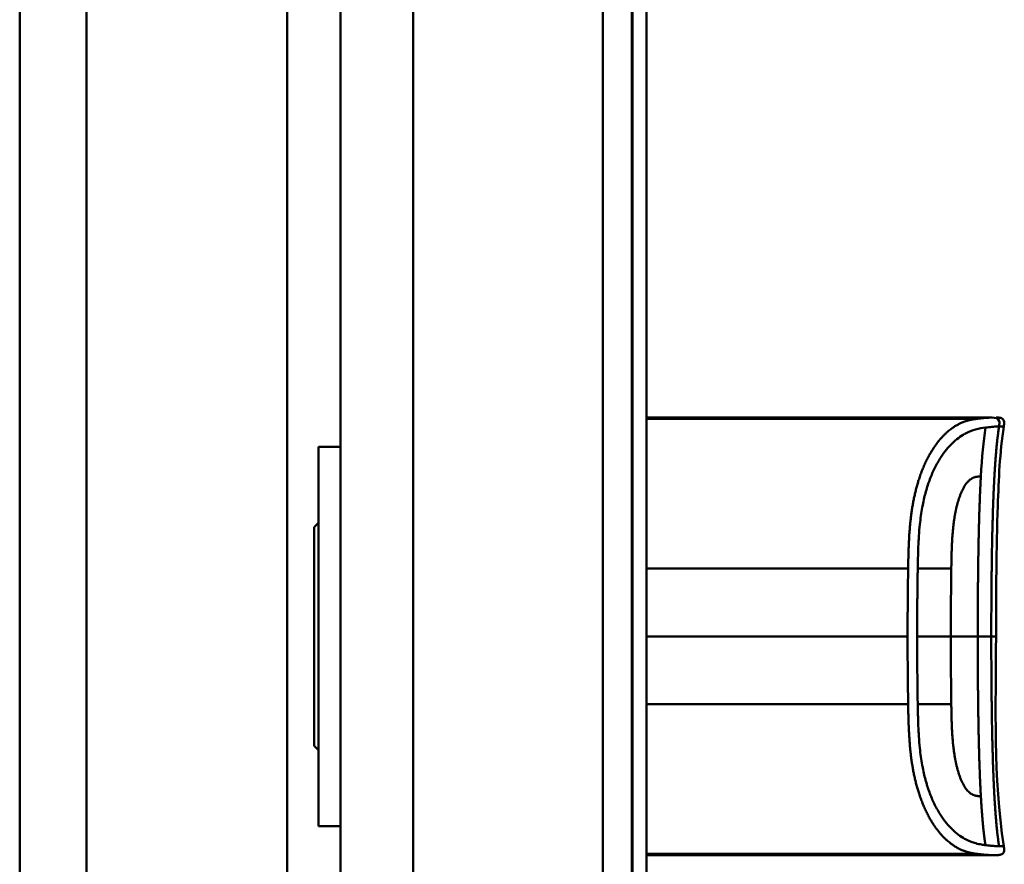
# Model space of a CAD drawing. Header units: millimetres. Extents: x 20 to 833, y 20 to 574.
# Tile 14 of 19: x 381 to 448, y 400 to 458. Entities that reach past the tile are written whole.
import ezdxf

# ---------------------------------------------------------------- set-up
doc = ezdxf.new("R2010")
doc.units = ezdxf.units.MM
doc.header["$LTSCALE"] = 2
doc.layers.add('Sichtbare Kanten(DIN)', color=7, linetype='Continuous', lineweight=50)
doc.layers.add('Sichtbare tangentiale Kanten(DIN)', color=7, linetype='Continuous', lineweight=50)

msp = doc.modelspace()

# ---------------------------------------------------------------- linework, layer by layer
at = {"layer": 'Sichtbare Kanten(DIN)'}
for p, q in [((380.688, 506.048), (380.688, 282.048)), ((422.688, 298.332), (422.688, 489.764)), ((422.718, 298.332), (422.718, 489.764)), ((423.688, 489.764), (423.688, 298.332)), ((402.688, 488.764), (402.688, 299.332)), ((436.178, 430.561), (423.688, 430.561)), ((423.688, 430.483), (446.405, 430.483)), ((423.982, 430.524), (423.982, 430.52)), ((424.128, 430.523), (424.128, 430.519)), ((424.34, 430.509), (424.352, 430.509)), ((424.412, 430.517), (424.399, 430.517)), ((424.53, 430.514), (424.53, 430.506)), ((425.223, 430.505), (425.224, 430.524)), ((425.501, 430.505), (425.223, 430.505)), ((425.502, 430.524), (425.501, 430.505)), ((426.08, 430.534), (426.073, 430.534)), ((426.649, 430.505), (426.65, 430.524)), ((426.927, 430.505), (426.649, 430.505)), ((426.65, 430.524), (426.65, 430.505)), ((426.928, 430.524), (426.927, 430.505)), ((427.334, 430.534), (427.335, 430.538)), ((428.548, 430.534), (427.334, 430.534)), ((427.335, 430.538), (428.826, 430.538)), ((427.335, 430.538), (427.335, 430.534)), ((427.348, 430.509), (428.547, 430.509)), ((427.348, 430.509), (427.348, 430.505)), ((427.348, 430.505), (427.348, 430.509)), ((428.825, 430.505), (427.348, 430.505)), ((427.481, 430.519), (427.481, 430.523)), ((427.481, 430.523), (427.481, 430.519)), ((427.481, 430.523), (428.548, 430.523)), ((428.548, 430.519), (427.481, 430.519)), ((428.547, 430.509), (428.548, 430.519)), ((428.547, 430.509), (428.547, 430.505)), ((428.548, 430.523), (428.548, 430.534)), ((428.548, 430.534), (428.548, 430.505)), ((428.548, 430.523), (428.548, 430.505)), ((428.548, 430.519), (428.548, 430.505)), ((428.826, 430.538), (428.825, 430.505)), ((429.41, 430.505), (429.411, 430.538)), ((429.687, 430.505), (429.41, 430.505)), ((429.411, 430.538), (429.689, 430.538)), ((429.411, 430.538), (429.411, 430.505)), ((429.688, 430.519), (429.687, 430.505)), ((429.689, 430.538), (429.688, 430.523)), ((429.688, 430.523), (430.836, 430.523)), ((429.688, 430.523), (429.688, 430.519)), ((430.836, 430.519), (429.688, 430.519)), ((430.835, 430.505), (430.836, 430.519)), ((431.113, 430.505), (430.835, 430.505)), ((430.836, 430.523), (430.837, 430.538)), ((430.836, 430.523), (430.836, 430.505)), ((430.836, 430.519), (430.836, 430.505)), ((430.837, 430.538), (431.115, 430.538)), ((430.837, 430.538), (430.837, 430.505)), ((431.115, 430.538), (431.113, 430.505)), ((432.178, 430.504), (432.18, 430.539)), ((433.75, 430.499), (432.178, 430.504)), ((432.18, 430.539), (433.752, 430.544)), ((432.18, 430.539), (432.18, 430.504)), ((433.752, 430.544), (433.75, 430.499)), ((433.96, 430.504), (433.962, 430.539)), ((434.802, 430.504), (433.96, 430.504)), ((433.962, 430.539), (433.962, 430.504)), ((433.962, 430.539), (434.804, 430.539)), ((434.804, 430.539), (434.802, 430.504)), ((436.178, 430.561), (446.405, 430.561)), ((446.405, 430.561), (446.405, 430.483)), ((446.405, 430.561), (447.35, 430.561)), ((447.357, 430.561), (447.356, 430.561)), ((401.188, 428.548), (401.188, 402.548)), ((401.188, 428.548), (402.688, 428.548)), ((400.888, 423.048), (401.188, 423.348)), ((400.888, 423.048), (400.888, 408.048)), ((400.888, 408.048), (401.188, 407.748)), ((401.188, 402.548), (402.688, 402.548)), ((423.688, 400.593), (424.805, 400.593)), ((424.805, 400.588), (423.688, 400.588)), ((423.688, 400.577), (424.673, 400.577)), ((424.673, 400.573), (423.688, 400.573)), ((423.688, 400.566), (424.82, 400.566)), ((424.82, 400.564), (423.688, 400.564)), ((436.178, 400.56), (423.688, 400.56)), ((424.673, 400.577), (424.673, 400.573)), ((424.805, 400.593), (424.805, 400.588)), ((424.82, 400.566), (424.82, 400.564)), ((425.225, 400.593), (425.502, 400.593)), ((425.502, 400.593), (425.502, 400.573)), ((426.646, 400.593), (426.923, 400.593)), ((426.646, 400.573), (426.646, 400.593)), ((427.487, 400.59), (427.487, 400.577)), ((427.611, 400.592), (427.611, 400.583)), ((427.616, 400.582), (427.616, 400.575)), ((427.732, 400.579), (427.744, 400.579)), ((427.803, 400.588), (427.791, 400.588)), ((427.803, 400.593), (427.803, 400.588)), ((428.02, 400.574), (428.02, 400.577)), ((428.473, 400.575), (428.473, 400.571)), ((428.56, 400.575), (428.56, 400.569)), ((428.708, 400.591), (428.708, 400.586)), ((429.357, 400.59), (429.357, 400.577)), ((429.482, 400.592), (429.482, 400.583)), ((429.487, 400.582), (429.487, 400.575)), ((429.602, 400.579), (429.615, 400.579)), ((429.674, 400.588), (429.661, 400.588)), ((429.674, 400.593), (429.674, 400.588)), ((429.891, 400.574), (429.891, 400.577)), ((430.344, 400.575), (430.344, 400.571)), ((430.43, 400.575), (430.43, 400.569)), ((430.578, 400.591), (430.578, 400.586)), ((431.22, 400.564), (431.22, 400.593)), ((431.22, 400.593), (432.692, 400.593)), ((432.707, 400.564), (431.22, 400.564)), ((431.497, 400.593), (431.497, 400.588)), ((431.497, 400.577), (431.497, 400.588)), ((432.692, 400.588), (431.497, 400.588)), ((431.497, 400.577), (431.497, 400.573)), ((431.497, 400.577), (432.56, 400.577)), ((431.497, 400.566), (431.497, 400.573)), ((432.56, 400.573), (431.497, 400.573)), ((431.497, 400.566), (432.707, 400.566)), ((432.56, 400.577), (432.56, 400.573)), ((432.692, 400.593), (432.692, 400.588)), ((432.707, 400.566), (432.707, 400.564)), ((433.226, 400.593), (434.191, 400.593)), ((433.226, 400.564), (433.226, 400.593)), ((433.506, 400.564), (433.226, 400.564)), ((433.506, 400.593), (433.506, 400.588)), ((433.506, 400.588), (433.506, 400.576)), ((433.506, 400.576), (433.506, 400.572)), ((433.506, 400.572), (433.506, 400.564)), ((434.131, 400.572), (433.506, 400.572)), ((434.131, 400.576), (434.131, 400.572)), ((434.424, 400.573), (434.424, 400.576)), ((434.598, 400.581), (434.598, 400.591)), ((434.686, 400.568), (434.686, 400.564)), ((435.005, 400.564), (434.686, 400.564)), ((436.178, 400.56), (447.356, 400.56))]:
    msp.add_line(p, q, dxfattribs=at)
for centre, major_axis, ratio, start_param, end_param in [((424.823, 430.522), (-1.242, 0.007), 0.008545, 5.745492, 5.865568), ((421.865, 430.525), (-2.616, 0.013), 0.003817, 2.751869, 2.81101), ((423.748, 430.518), (-0.782, 0.005), 0.010226, 2.454807, 2.912638), ((424.394, 430.517), (-0.106, 0.001), 0.007954, 4.233479, 4.541557), ((428.669, 430.48), (3.445, -0.044), 0.011135, 2.422769, 3.141233), ((423.477, 430.48), (3.451, 0.044), 0.011103, 6.282408, 7.000747), ((411.461, 430.266), (15.189, 0.259), 0.004801, 6.282857, 6.55779), ((429.321, 400.591), (1.913, 0.011), 0.006639, 3.429951, 3.612913), ((427.929, 400.582), (-0.322, 0), 0.013262, 0.786802, 0.914041), ((431.191, 400.591), (1.913, 0.011), 0.006639, 3.429951, 3.612913), ((429.799, 400.582), (-0.322, 0), 0.013262, 0.786802, 0.914041)]:
    msp.add_ellipse(centre, major_axis=major_axis, ratio=ratio, start_param=start_param, end_param=end_param, dxfattribs=at)
for points in [[(423.688, 430.537), (423.802, 430.538), (423.933, 430.538), (424.087, 430.538)], [(423.688, 430.526), (423.754, 430.525), (423.85, 430.524), (423.982, 430.524)], [(424.017, 430.519), (423.882, 430.52), (423.776, 430.52), (423.688, 430.521)], [(423.688, 430.51), (423.721, 430.509), (423.751, 430.509), (423.775, 430.509)], [(423.857, 430.505), (423.809, 430.505), (423.75, 430.505), (423.688, 430.505)], [(424.351, 430.534), (424.106, 430.535), (423.902, 430.535), (423.757, 430.533)], [(423.775, 430.509), (423.961, 430.508), (424.126, 430.508), (424.285, 430.509)], [(424.448, 430.506), (424.27, 430.505), (424.099, 430.504), (423.857, 430.505)], [(423.982, 430.524), (424.004, 430.524), (424.126, 430.523), (424.128, 430.523)], [(424.399, 430.517), (424.318, 430.518), (424.198, 430.519), (424.017, 430.519)], [(424.087, 430.538), (424.149, 430.538), (424.213, 430.538), (424.283, 430.538)], [(424.128, 430.523), (424.305, 430.523), (424.427, 430.522), (424.528, 430.521)], [(424.283, 430.538), (424.527, 430.538), (424.77, 430.536), (424.812, 430.536)], [(424.748, 430.531), (424.748, 430.531), (424.561, 430.533), (424.351, 430.534)], [(424.509, 430.512), (424.553, 430.513), (424.527, 430.516), (424.443, 430.517)], [(424.787, 430.512), (424.763, 430.51), (424.656, 430.507), (424.448, 430.506)], [(424.528, 430.521), (424.683, 430.52), (424.8, 430.518), (424.797, 430.514)], [(424.812, 430.536), (424.809, 430.535), (424.748, 430.531), (424.748, 430.531)], [(424.797, 430.514), (424.796, 430.513), (424.791, 430.512), (424.787, 430.512)], [(447.666, 415.56), (447.666, 410.76), (447.462, 405.913), (448.2, 401.171)], [(427.334, 400.565), (427.355, 400.566), (427.376, 400.567), (427.397, 400.568)], [(428.285, 400.594), (428.295, 400.594), (428.306, 400.594), (428.317, 400.594)], [(428.782, 400.591), (428.757, 400.589), (428.732, 400.587), (428.708, 400.586)], [(429.204, 400.565), (429.225, 400.566), (429.247, 400.567), (429.268, 400.568)], [(430.155, 400.594), (430.166, 400.594), (430.176, 400.594), (430.187, 400.594)], [(430.652, 400.591), (430.627, 400.589), (430.603, 400.587), (430.578, 400.586)], [(448.2, 401.171), (448.2, 401.171), (448.2, 401.171), (448.2, 401.171)]]:
    msp.add_open_spline(points, degree=3, dxfattribs=at)
for points, degree, knots in [([(426.073, 430.534), (426.039, 430.534), (426.004, 430.534), (425.905, 430.534), (425.84, 430.534), (425.729, 430.533), (425.684, 430.532), (425.606, 430.531), (425.576, 430.53), (425.515, 430.528), (425.502, 430.526), (425.502, 430.524)], 3, [-0.09871822, -0.09871822, -0.09871822, -0.09871822, -0.08841169, -0.08841169, -0.06862142, -0.06862142, -0.05132957, -0.05132957, -0.03330955, -0.03330955, 0, 0, 0, 0]), ([(447.357, 430.561), (447.358, 430.561), (447.359, 430.561), (447.362, 430.561), (447.364, 430.561), (447.367, 430.561), (447.368, 430.561), (447.373, 430.561), (447.375, 430.561), (447.381, 430.561), (447.385, 430.561), (447.39, 430.561), (447.391, 430.561), (447.392, 430.561), (447.392, 430.561), (447.392, 430.561)], 3, [0, 0, 0, 0, 0.000404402, 0.000404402, 0.000854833, 0.000854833, 0.001462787, 0.001462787, 0.002449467, 0.002449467, 0.004271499, 0.004271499, 0.005378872, 0.005378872, 0.005675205, 0.005675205, 0.005675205, 0.005675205]), ([(447.684, 430.561), (447.684, 430.561), (447.684, 430.561), (447.684, 430.561), (447.684, 430.561), (447.684, 430.561), (447.685, 430.561), (447.685, 430.561), (447.686, 430.561), (447.692, 430.561), (447.697, 430.561), (447.713, 430.561), (447.723, 430.561), (447.819, 430.56), (447.906, 430.558), (448.029, 430.524), (448.069, 430.507), (448.121, 430.47), (448.137, 430.455), (448.165, 430.424), (448.177, 430.406), (448.207, 430.35), (448.218, 430.307), (448.236, 430.16), (448.217, 430.054), (448.2, 429.95)], 3, [0, 0, 0, 0, 0.0000123, 0.0000123, 0.0000369, 0.0000369, 0.000086, 0.000086, 0.0002826, 0.0002826, 0.0018553, 0.0018553, 0.0050007, 0.0050007, 0.0305233, 0.0305233, 0.0433398, 0.0433398, 0.0496748, 0.0496748, 0.0560083, 0.0560083, 0.068764, 0.068764, 0.1003253, 0.1003253, 0.1003253, 0.1003253]), ([(448.2, 429.95), (447.921, 428.158), (447.854, 426.336), (447.686, 421.537), (447.666, 418.548), (447.666, 415.56)], 3, [0, 0, 0, 0, 0.544198, 0.544198, 1.440627, 1.440627, 1.440627, 1.440627]), ([(426.245, 400.56), (426.245, 400.56), (426.245, 400.56), (426.245, 400.56), (426.245, 400.56), (426.244, 400.56), (426.244, 400.56), (426.242, 400.56), (426.242, 400.56), (426.237, 400.56), (426.234, 400.56), (426.224, 400.56), (426.217, 400.56), (426.197, 400.56), (426.184, 400.56), (425.344, 400.56), (424.516, 400.56), (423.688, 400.56)], 3, [0, 0, 0, 0, 0.000016, 0.000016, 0.0000801, 0.0000801, 0.0002083, 0.0002083, 0.0004646, 0.0004646, 0.0014899, 0.0014899, 0.0035405, 0.0035405, 0.0073855, 0.0073855, 0.2557318, 0.2557318, 0.2557318, 0.2557318]), ([(426.923, 400.593), (426.923, 400.585), (426.923, 400.579), (426.923, 400.573), (426.926, 400.571), (426.864, 400.568), (426.827, 400.567), (426.725, 400.566), (426.665, 400.566), (426.509, 400.565), (426.414, 400.564), (426.174, 400.564), (426.028, 400.564), (425.81, 400.564), (425.703, 400.565), (425.528, 400.565), (425.461, 400.566), (425.349, 400.567), (425.308, 400.568), (425.26, 400.569), (425.246, 400.57), (425.233, 400.571), (425.23, 400.571), (425.227, 400.572), (425.226, 400.572), (425.225, 400.572), (425.225, 400.573), (425.225, 400.573), (425.225, 400.573), (425.225, 400.573), (425.225, 400.573), (425.225, 400.573), (425.225, 400.573), (425.225, 400.573), (425.225, 400.573), (425.225, 400.573), (425.225, 400.573), (425.225, 400.573), (425.225, 400.573), (425.225, 400.573), (425.225, 400.573), (425.225, 400.578), (425.225, 400.585), (425.225, 400.593)], 3, [0, 0, 0, 0, 0.1092334, 0.1092334, 0.1490232, 0.1490232, 0.1726138, 0.1726138, 0.1937378, 0.1937378, 0.2182547, 0.2182547, 0.2526067, 0.2526067, 0.2870093, 0.2870093, 0.3152043, 0.3152043, 0.3443314, 0.3443314, 0.3644971, 0.3644971, 0.3751144, 0.3751144, 0.3803766, 0.3803766, 0.3830492, 0.3830492, 0.38432, 0.38432, 0.3850207, 0.3850207, 0.3856281, 0.3856281, 0.3856453, 0.3856453, 0.3856529, 0.3856529, 0.385659, 0.385659, 0.3856615, 0.3856615, 0.5137916, 0.5137916, 0.5137916, 0.5137916]), ([(425.502, 400.593), (425.502, 400.587), (425.502, 400.582), (425.502, 400.578), (425.502, 400.576), (425.502, 400.574), (425.502, 400.573), (425.502, 400.572), (425.503, 400.572), (425.506, 400.572), (425.512, 400.571), (425.529, 400.57), (425.561, 400.569), (425.584, 400.568), (425.615, 400.568), (425.656, 400.567), (425.697, 400.567), (425.744, 400.567), (425.799, 400.567), (425.862, 400.566), (425.93, 400.566), (425.999, 400.566), (426.017, 400.566), (426.041, 400.566), (426.07, 400.566), (426.133, 400.566), (426.218, 400.566), (426.3, 400.566), (426.359, 400.567), (426.413, 400.567), (426.46, 400.567), (426.503, 400.567), (426.538, 400.568), (426.565, 400.568), (426.594, 400.569), (426.613, 400.57), (426.625, 400.57), (426.64, 400.571), (426.646, 400.572), (426.646, 400.573)], 3, [0, 0, 0, 0, 0.0858896, 0.0858896, 0.0858896, 0.1279276, 0.1279276, 0.1279276, 0.1432993, 0.1432993, 0.1432993, 0.1836295, 0.1836295, 0.1836295, 0.21198, 0.21198, 0.21198, 0.2404515, 0.2404515, 0.2404515, 0.2735893, 0.2735893, 0.2735893, 0.2822713, 0.2822713, 0.2822713, 0.3015509, 0.3015509, 0.3015509, 0.3153228, 0.3153228, 0.3153228, 0.328077, 0.328077, 0.328077, 0.3418436, 0.3418436, 0.3418436, 0.3581502, 0.3581502, 0.3581502, 0.3581502]), ([(428.694, 400.573), (428.722, 400.573), (428.746, 400.573), (428.784, 400.572), (428.799, 400.572), (428.83, 400.57), (428.836, 400.569), (428.821, 400.568), (428.802, 400.567), (428.736, 400.566), (428.687, 400.566), (428.579, 400.565), (428.504, 400.565), (428.294, 400.564), (428.187, 400.564), (428.021, 400.564), (427.871, 400.564), (427.513, 400.565), (427.429, 400.565), (427.334, 400.565)], 3, [0, 0, 0, 0, 0.0114915, 0.0114915, 0.0227532, 0.0227532, 0.0450369, 0.0450369, 0.0645561, 0.0645561, 0.0860667, 0.0860667, 0.1052546, 0.1052546, 0.12316, 0.12316, 0.1329562, 0.1329562, 0.1429345, 0.1429345, 0.1429345, 0.1429345]), ([(427.487, 400.577), (427.459, 400.577), (427.434, 400.578), (427.414, 400.578), (427.395, 400.579), (427.38, 400.579), (427.37, 400.58), (427.359, 400.58), (427.353, 400.581), (427.35, 400.582), (427.349, 400.582), (427.348, 400.582), (427.348, 400.582), (427.348, 400.583), (427.349, 400.583), (427.352, 400.584)], 3, [0, 0, 0, 0, 0.01175174, 0.01175174, 0.01175174, 0.02263405, 0.02263405, 0.02263405, 0.03418298, 0.03418298, 0.03418298, 0.0383665, 0.0383665, 0.0383665, 0.0427469, 0.0427469, 0.0427469, 0.0427469]), ([(427.352, 400.584), (427.359, 400.585), (427.379, 400.586), (427.452, 400.589), (427.498, 400.59), (427.602, 400.592), (427.678, 400.592), (427.825, 400.593), (427.915, 400.594), (428.1, 400.594), (428.193, 400.594), (428.285, 400.594)], 3, [0, 0, 0, 0, 0.0226843, 0.0226843, 0.0471214, 0.0471214, 0.0950996, 0.0950996, 0.1652353, 0.1652353, 0.2353795, 0.2353795, 0.2353795, 0.2353795]), ([(427.791, 400.588), (427.763, 400.587), (427.737, 400.587), (427.713, 400.587), (427.69, 400.586), (427.671, 400.586), (427.655, 400.586), (427.647, 400.585), (427.639, 400.585), (427.632, 400.585), (427.625, 400.584), (427.62, 400.584), (427.616, 400.584), (427.61, 400.583), (427.61, 400.583), (427.617, 400.582), (427.622, 400.581), (427.632, 400.581), (427.646, 400.581), (427.661, 400.58), (427.679, 400.58), (427.701, 400.579)], 3, [0, 0, 0, 0, 0.00910864, 0.00910864, 0.00910864, 0.01796935, 0.01796935, 0.01796935, 0.02226226, 0.02226226, 0.02226226, 0.02577904, 0.02577904, 0.02577904, 0.03210922, 0.03210922, 0.03210922, 0.0373818, 0.0373818, 0.0373818, 0.04265759, 0.04265759, 0.04265759, 0.04265759]), ([(428.02, 400.574), (427.934, 400.574), (427.873, 400.574), (427.806, 400.574), (427.738, 400.575), (427.674, 400.575), (427.616, 400.575)], 3, [0, 0, 0, 0, 0.02152225, 0.02152225, 0.02152225, 0.04305819, 0.04305819, 0.04305819, 0.04305819]), ([(427.744, 400.579), (427.876, 400.578), (428.074, 400.577), (428.323, 400.576), (428.408, 400.576), (428.561, 400.575), (428.635, 400.574), (428.694, 400.573)], 3, [0, 0, 0, 0, 0.04648501, 0.04648501, 0.06986246, 0.06986246, 0.09248548, 0.09248548, 0.09248548, 0.09248548]), ([(428.708, 400.586), (428.561, 400.587), (428.425, 400.588), (428.194, 400.589), (428.116, 400.589), (427.961, 400.589), (427.875, 400.588), (427.803, 400.588)], 3, [0, 0, 0, 0, 0.04647205, 0.04647205, 0.06998895, 0.06998895, 0.09284234, 0.09284234, 0.09284234, 0.09284234]), ([(428.018, 400.566), (428.081, 400.566), (428.145, 400.566), (428.207, 400.566), (428.281, 400.566), (428.331, 400.566), (428.364, 400.567), (428.412, 400.567), (428.451, 400.567), (428.484, 400.567), (428.507, 400.568), (428.525, 400.568), (428.538, 400.568), (428.552, 400.568), (428.559, 400.569), (428.56, 400.569)], 3, [0, 0, 0, 0, 0.0188348, 0.0188348, 0.0188348, 0.0412232, 0.0412232, 0.0412232, 0.0734599, 0.0734599, 0.0734599, 0.0962138, 0.0962138, 0.0962138, 0.1202703, 0.1202703, 0.1202703, 0.1202703]), ([(428.161, 400.573), (428.138, 400.573), (428.114, 400.573), (428.091, 400.573), (428.089, 400.573), (428.078, 400.573), (428.066, 400.573), (428.05, 400.573), (428.032, 400.573), (428.02, 400.574)], 3, [0, 0, 0, 0, 0.007243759, 0.007243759, 0.007243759, 0.007783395, 0.007783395, 0.007783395, 0.008527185, 0.008527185, 0.008527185, 0.008527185]), ([(428.473, 400.571), (428.436, 400.572), (428.386, 400.572), (428.332, 400.572), (428.277, 400.573), (428.225, 400.573), (428.161, 400.573)], 3, [0, 0, 0, 0, 0.01715883, 0.01715883, 0.01715883, 0.03436624, 0.03436624, 0.03436624, 0.03436624]), ([(428.56, 400.569), (428.56, 400.57), (428.556, 400.57), (428.543, 400.57), (428.529, 400.571), (428.509, 400.571), (428.473, 400.571)], 3, [0, 0, 0, 0, 0.01167029, 0.01167029, 0.01167029, 0.02361101, 0.02361101, 0.02361101, 0.02361101]), ([(430.565, 400.573), (430.593, 400.573), (430.616, 400.573), (430.655, 400.572), (430.669, 400.572), (430.7, 400.57), (430.707, 400.569), (430.692, 400.568), (430.673, 400.567), (430.606, 400.566), (430.558, 400.566), (430.449, 400.565), (430.375, 400.565), (430.165, 400.564), (430.057, 400.564), (429.892, 400.564), (429.741, 400.564), (429.384, 400.565), (429.3, 400.565), (429.204, 400.565)], 3, [0, 0, 0, 0, 0.0114915, 0.0114915, 0.0227532, 0.0227532, 0.0450369, 0.0450369, 0.0645561, 0.0645561, 0.0860668, 0.0860668, 0.1052548, 0.1052548, 0.1231602, 0.1231602, 0.1329564, 0.1329564, 0.1429347, 0.1429347, 0.1429347, 0.1429347]), ([(429.357, 400.577), (429.33, 400.577), (429.305, 400.578), (429.284, 400.578), (429.265, 400.579), (429.251, 400.579), (429.24, 400.58), (429.229, 400.58), (429.223, 400.581), (429.22, 400.582), (429.219, 400.582), (429.219, 400.582), (429.219, 400.582), (429.219, 400.583), (429.22, 400.583), (429.223, 400.584)], 3, [0, 0, 0, 0, 0.01175175, 0.01175175, 0.01175175, 0.02263408, 0.02263408, 0.02263408, 0.03418299, 0.03418299, 0.03418299, 0.0383665, 0.0383665, 0.0383665, 0.0427469, 0.0427469, 0.0427469, 0.0427469]), ([(429.223, 400.584), (429.23, 400.585), (429.25, 400.586), (429.323, 400.589), (429.369, 400.59), (429.473, 400.592), (429.548, 400.592), (429.696, 400.593), (429.785, 400.594), (429.971, 400.594), (430.063, 400.594), (430.155, 400.594)], 3, [0, 0, 0, 0, 0.0226843, 0.0226843, 0.0471214, 0.0471214, 0.0950996, 0.0950996, 0.1652353, 0.1652353, 0.2353795, 0.2353795, 0.2353795, 0.2353795]), ([(429.661, 400.588), (429.633, 400.587), (429.607, 400.587), (429.583, 400.587), (429.56, 400.586), (429.541, 400.586), (429.525, 400.586), (429.518, 400.585), (429.51, 400.585), (429.502, 400.585), (429.496, 400.584), (429.49, 400.584), (429.487, 400.584), (429.48, 400.583), (429.48, 400.583), (429.487, 400.582), (429.493, 400.581), (429.503, 400.581), (429.517, 400.581), (429.531, 400.58), (429.55, 400.58), (429.572, 400.579)], 3, [0, 0, 0, 0, 0.00910864, 0.00910864, 0.00910864, 0.01796935, 0.01796935, 0.01796935, 0.02226226, 0.02226226, 0.02226226, 0.02577904, 0.02577904, 0.02577904, 0.03210922, 0.03210922, 0.03210922, 0.0373818, 0.0373818, 0.0373818, 0.04265759, 0.04265759, 0.04265759, 0.04265759]), ([(429.891, 400.574), (429.804, 400.574), (429.744, 400.574), (429.676, 400.574), (429.608, 400.575), (429.544, 400.575), (429.487, 400.575)], 3, [0, 0, 0, 0, 0.02152225, 0.02152225, 0.02152225, 0.04305819, 0.04305819, 0.04305819, 0.04305819]), ([(429.615, 400.579), (429.746, 400.578), (429.945, 400.577), (430.193, 400.576), (430.278, 400.576), (430.431, 400.575), (430.505, 400.574), (430.565, 400.573)], 3, [0, 0, 0, 0, 0.04648501, 0.04648501, 0.06986245, 0.06986245, 0.09248547, 0.09248547, 0.09248547, 0.09248547]), ([(430.578, 400.586), (430.432, 400.587), (430.295, 400.588), (430.065, 400.589), (429.987, 400.589), (429.832, 400.589), (429.745, 400.588), (429.674, 400.588)], 3, [0, 0, 0, 0, 0.04647205, 0.04647205, 0.06998895, 0.06998895, 0.09284234, 0.09284234, 0.09284234, 0.09284234]), ([(429.889, 400.566), (429.951, 400.566), (430.015, 400.566), (430.077, 400.566), (430.151, 400.566), (430.201, 400.566), (430.235, 400.567), (430.282, 400.567), (430.321, 400.567), (430.354, 400.567), (430.377, 400.568), (430.396, 400.568), (430.409, 400.568), (430.422, 400.568), (430.429, 400.569), (430.43, 400.569)], 3, [0, 0, 0, 0, 0.0188348, 0.0188348, 0.0188348, 0.0412232, 0.0412232, 0.0412232, 0.0734599, 0.0734599, 0.0734599, 0.0962138, 0.0962138, 0.0962138, 0.1202703, 0.1202703, 0.1202703, 0.1202703]), ([(430.031, 400.573), (430.008, 400.573), (429.984, 400.573), (429.961, 400.573), (429.959, 400.573), (429.948, 400.573), (429.937, 400.573), (429.921, 400.573), (429.902, 400.573), (429.891, 400.574)], 3, [0, 0, 0, 0, 0.007243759, 0.007243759, 0.007243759, 0.007783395, 0.007783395, 0.007783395, 0.008527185, 0.008527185, 0.008527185, 0.008527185]), ([(430.344, 400.571), (430.306, 400.572), (430.257, 400.572), (430.202, 400.572), (430.148, 400.573), (430.095, 400.573), (430.031, 400.573)], 3, [0, 0, 0, 0, 0.01715883, 0.01715883, 0.01715883, 0.03436624, 0.03436624, 0.03436624, 0.03436624]), ([(430.43, 400.569), (430.43, 400.57), (430.426, 400.57), (430.413, 400.57), (430.4, 400.571), (430.379, 400.571), (430.344, 400.571)], 3, [0, 0, 0, 0, 0.01167029, 0.01167029, 0.01167029, 0.02361101, 0.02361101, 0.02361101, 0.02361101]), ([(434.686, 400.564), (434.593, 400.565), (434.501, 400.566), (434.316, 400.569), (434.223, 400.571), (434.131, 400.572)], 3, [-0.1005752, -0.1005752, -0.1005752, -0.1005752, -0.0502881, -0.0502881, -0.000001, -0.000001, -0.000001, -0.000001]), ([(434.191, 400.593), (434.266, 400.593), (434.342, 400.593), (434.414, 400.592), (434.487, 400.592), (434.558, 400.591), (434.62, 400.59), (434.674, 400.59), (434.721, 400.589), (434.758, 400.588), (434.8, 400.586), (434.827, 400.585), (434.842, 400.584), (434.85, 400.583), (434.854, 400.582), (434.855, 400.581), (434.855, 400.581), (434.852, 400.579), (434.825, 400.578), (434.803, 400.577), (434.768, 400.576), (434.72, 400.575), (434.683, 400.575), (434.64, 400.574), (434.591, 400.574), (434.539, 400.573), (434.483, 400.573), (434.424, 400.573)], 3, [0, 0, 0, 0, 0.0225711, 0.0225711, 0.0225711, 0.0454923, 0.0454923, 0.0454923, 0.0656128, 0.0656128, 0.0656128, 0.088775, 0.088775, 0.088775, 0.1028625, 0.1028625, 0.1028625, 0.1164275, 0.1164275, 0.1164275, 0.1276054, 0.1276054, 0.1276054, 0.1362092, 0.1362092, 0.1362092, 0.1454311, 0.1454311, 0.1454311, 0.1454311]), ([(434.424, 400.573), (434.521, 400.571), (434.617, 400.569), (434.811, 400.567), (434.908, 400.565), (435.005, 400.564)], 3, [-0.1052572, -0.1052572, -0.1052572, -0.1052572, -0.0526291, -0.0526291, -0.000001, -0.000001, -0.000001, -0.000001]), ([(447.356, 400.56), (447.356, 400.56), (447.358, 400.56), (447.362, 400.56), (447.366, 400.56), (447.371, 400.56), (447.375, 400.56), (447.378, 400.56)], 5, [0, 0, 0, 0, 0, 0, 0.00005315, 0.00605576, 0.01942288, 0.01942288, 0.01942288, 0.01942288, 0.01942288, 0.01942288]), ([(447.491, 400.56), (447.488, 400.56), (447.478, 400.56), (447.46, 400.56), (447.437, 400.56), (447.409, 400.56), (447.386, 400.56), (447.369, 400.56), (447.359, 400.56), (447.356, 400.56)], 5, [5.266458, 5.266458, 5.266458, 5.266458, 5.266458, 5.266458, 5.666285, 6.463001, 7.259718, 8.056434, 8.413102, 8.413102, 8.413102, 8.413102, 8.413102, 8.413102]), ([(447.678, 400.56), (447.63, 400.56), (447.67, 400.56), (447.493, 400.56), (447.464, 400.56), (447.425, 400.56), (447.417, 400.56), (447.391, 400.56), (447.389, 400.56), (447.382, 400.56), (447.381, 400.56), (447.38, 400.56), (447.379, 400.56), (447.379, 400.56), (447.379, 400.56), (447.378, 400.56), (447.378, 400.56), (447.378, 400.56)], 3, [0, 0, 0, 0, 0.4074531, 0.4074531, 0.532305, 0.532305, 0.5636649, 0.5636649, 0.5676307, 0.5676307, 0.5681302, 0.5681302, 0.568254, 0.568254, 0.5683156, 0.5683156, 0.568354, 0.568354, 0.568354, 0.568354]), ([(447.683, 400.56), (447.683, 400.56), (447.683, 400.56), (447.681, 400.56), (447.68, 400.56), (447.677, 400.56), (447.676, 400.56), (447.675, 400.56)], 5, [0.7314112, 0.7314112, 0.7314112, 0.7314112, 0.7314112, 0.7314112, 0.7759948, 0.8859861, 0.9913674, 0.9913674, 0.9913674, 0.9913674, 0.9913674, 0.9913674]), ([(447.698, 400.56), (447.698, 400.56), (447.696, 400.56), (447.691, 400.56), (447.688, 400.56), (447.683, 400.56), (447.682, 400.56), (447.679, 400.56), (447.678, 400.56), (447.676, 400.56), (447.676, 400.56), (447.675, 400.56), (447.675, 400.56), (447.675, 400.56), (447.675, 400.56), (447.675, 400.56)], 3, [0.0356404, 0.0356404, 0.0356404, 0.0356404, 0.0963736, 0.0963736, 0.1923322, 0.1923322, 0.2283167, 0.2283167, 0.2553051, 0.2553051, 0.2603655, 0.2603655, 0.2613146, 0.2613146, 0.2613489, 0.2613489, 0.2613489, 0.2613489]), ([(448.2, 401.171), (448.215, 401.074), (448.233, 400.975), (448.223, 400.848), (448.218, 400.819), (448.205, 400.773), (448.197, 400.754), (448.18, 400.719), (448.169, 400.702), (448.144, 400.672), (448.129, 400.658), (448.082, 400.621), (448.045, 400.604), (447.969, 400.579), (447.93, 400.572), (447.852, 400.563), (447.812, 400.561), (447.768, 400.561), (447.763, 400.561), (447.754, 400.56), (447.749, 400.56), (447.741, 400.56), (447.737, 400.56), (447.731, 400.56), (447.728, 400.56), (447.719, 400.56), (447.717, 400.56), (447.707, 400.56), (447.708, 400.56), (447.702, 400.56), (447.699, 400.56), (447.69, 400.56), (447.688, 400.56), (447.682, 400.56), (447.682, 400.56), (447.679, 400.56), (447.679, 400.56), (447.678, 400.56), (447.678, 400.56), (447.678, 400.56), (447.678, 400.56), (447.678, 400.56), (447.678, 400.56), (447.678, 400.56), (447.678, 400.56), (447.678, 400.56)], 3, [0, 0, 0, 0, 0.0294981, 0.0294981, 0.0381621, 0.0381621, 0.0440716, 0.0440716, 0.049991, 0.049991, 0.0559127, 0.0559127, 0.0678955, 0.0678955, 0.0797352, 0.0797352, 0.0915284, 0.0915284, 0.0930023, 0.0930023, 0.0944843, 0.0944843, 0.0959807, 0.0959807, 0.0974675, 0.0974675, 0.1034704, 0.1034704, 0.1270522, 0.1270522, 0.1879354, 0.1879354, 0.2107677, 0.2107677, 0.21505, 0.21505, 0.215418, 0.215418, 0.2156027, 0.2156027, 0.2156258, 0.2156258, 0.215649, 0.215649, 0.2156607, 0.2156607, 0.2156607, 0.2156607])]:
    msp.add_open_spline(points, degree=degree, knots=knots, dxfattribs=at)
for points, weights, knots in [([(427.397, 400.568), (427.477, 400.567), (427.553, 400.567), (427.626, 400.567), (427.667, 400.567), (427.707, 400.567), (427.747, 400.566), (427.788, 400.566), (427.829, 400.566), (427.871, 400.566), (427.907, 400.566), (427.944, 400.566), (427.981, 400.566), (427.994, 400.566), (428.006, 400.566), (428.018, 400.566)], [1, 1.00798459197, 1.00798459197, 1, 1.00194930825, 1.00194930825, 1, 1.00189086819, 1.00189086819, 1, 1, 1, 1, 1.00147352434, 1.00147352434, 1], [0, 0, 0, 0, 0.02429045, 0.02429045, 0.02429045, 0.03732361, 0.03732361, 0.03732361, 0.05061544, 0.05061544, 0.05061544, 0.06177209, 0.06177209, 0.06177209, 0.06549098, 0.06549098, 0.06549098, 0.06549098]), ([(428.317, 400.594), (428.377, 400.593), (428.436, 400.593), (428.492, 400.593), (428.552, 400.592), (428.609, 400.592), (428.663, 400.592), (428.698, 400.591), (428.733, 400.591), (428.768, 400.591), (428.772, 400.591), (428.777, 400.591), (428.782, 400.591)], [1, 0.999971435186, 0.999971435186, 1, 0.999946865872, 0.999946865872, 1, 0.999474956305, 0.999474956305, 1, 1, 1, 1], [0, 0, 0, 0, 0.01792662, 0.01792662, 0.01792662, 0.0358754, 0.0358754, 0.0358754, 0.04736768, 0.04736768, 0.04736768, 0.04890663, 0.04890663, 0.04890663, 0.04890663]), ([(429.268, 400.568), (429.348, 400.567), (429.424, 400.567), (429.497, 400.567), (429.537, 400.567), (429.577, 400.567), (429.617, 400.566), (429.659, 400.566), (429.7, 400.566), (429.741, 400.566), (429.778, 400.566), (429.815, 400.566), (429.852, 400.566), (429.864, 400.566), (429.877, 400.566), (429.889, 400.566)], [1, 1.00798459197, 1.00798459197, 1, 1.00194930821, 1.00194930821, 1, 1.00189086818, 1.00189086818, 1, 1, 1, 1, 1.00147352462, 1.00147352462, 1], [0, 0, 0, 0, 0.02429045, 0.02429045, 0.02429045, 0.03732361, 0.03732361, 0.03732361, 0.05061544, 0.05061544, 0.05061544, 0.06177209, 0.06177209, 0.06177209, 0.06549098, 0.06549098, 0.06549098, 0.06549098]), ([(430.187, 400.594), (430.248, 400.593), (430.306, 400.593), (430.363, 400.593), (430.422, 400.592), (430.479, 400.592), (430.533, 400.592), (430.569, 400.591), (430.604, 400.591), (430.638, 400.591), (430.643, 400.591), (430.647, 400.591), (430.652, 400.591)], [1, 0.999971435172, 0.999971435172, 1, 0.999946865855, 0.999946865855, 1, 0.999474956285, 0.999474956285, 1, 1, 1, 1], [0, 0, 0, 0, 0.01792662, 0.01792662, 0.01792662, 0.0358754, 0.0358754, 0.0358754, 0.04736768, 0.04736768, 0.04736768, 0.04890663, 0.04890663, 0.04890663, 0.04890663]), ([(434.598, 400.581), (434.598, 400.582), (434.588, 400.583), (434.567, 400.584), (434.556, 400.584), (434.542, 400.585), (434.525, 400.585), (434.508, 400.586), (434.488, 400.586), (434.466, 400.586), (434.445, 400.587), (434.421, 400.587), (434.396, 400.587), (434.372, 400.587), (434.347, 400.587), (434.319, 400.588), (434.271, 400.588), (434.217, 400.588), (434.158, 400.588), (433.941, 400.588), (433.723, 400.588), (433.506, 400.588)], [1, 0.99534372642, 0.99534372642, 1, 0.998494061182, 0.998494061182, 1, 0.998460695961, 0.998460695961, 1, 0.998657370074, 0.998657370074, 1, 0.998874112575, 0.998874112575, 1, 0.996743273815, 0.996743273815, 1, 1, 1, 1], [0, 0, 0, 0, 0.0167499, 0.0167499, 0.0167499, 0.0259531, 0.0259531, 0.0259531, 0.0351695, 0.0351695, 0.0351695, 0.0438009, 0.0438009, 0.0438009, 0.0518097, 0.0518097, 0.0518097, 0.065886, 0.065886, 0.065886, 0.1311352, 0.1311352, 0.1311352, 0.1311352]), ([(433.506, 400.576), (433.723, 400.576), (433.941, 400.576), (434.158, 400.576), (434.193, 400.576), (434.226, 400.576), (434.257, 400.576), (434.292, 400.576), (434.324, 400.576), (434.354, 400.576), (434.388, 400.576), (434.419, 400.576), (434.446, 400.577), (434.475, 400.577), (434.501, 400.577), (434.522, 400.578), (434.549, 400.578), (434.569, 400.579), (434.581, 400.579), (434.593, 400.58), (434.598, 400.581), (434.598, 400.581)], [1, 1, 1, 1, 0.99849745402, 0.99849745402, 1, 0.998977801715, 0.998977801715, 1, 0.999210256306, 0.999210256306, 1, 0.999393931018, 0.999393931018, 1, 0.999355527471, 0.999355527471, 1, 0.999661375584, 0.999661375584, 1], [0, 0, 0, 0, 0.0652493, 0.0652493, 0.0652493, 0.0751466, 0.0751466, 0.0751466, 0.0849511, 0.0849511, 0.0849511, 0.0950243, 0.0950243, 0.0950243, 0.1051429, 0.1051429, 0.1051429, 0.1194039, 0.1194039, 0.1194039, 0.1309839, 0.1309839, 0.1309839, 0.1309839])]:
    msp.add_rational_spline(points, weights, degree=3, knots=knots, dxfattribs=at)
at = {"layer": 'Sichtbare tangentiale Kanten(DIN)'}
for p, q in [((385.262, 282.048), (385.262, 506.048)), ((399.029, 506.048), (399.029, 282.048)), ((407.688, 488.764), (407.688, 299.332)), ((420.688, 299.332), (420.688, 488.764)), ((423.775, 430.509), (423.775, 430.505)), ((424.087, 430.538), (424.087, 430.534)), ((424.283, 430.538), (424.283, 430.534)), ((424.285, 430.509), (424.285, 430.505)), ((424.34, 430.509), (424.34, 430.505)), ((424.352, 430.509), (424.352, 430.505)), ((424.509, 430.512), (424.509, 430.506)), ((424.528, 430.521), (424.528, 430.514)), ((425.224, 430.524), (425.224, 430.505)), ((426.077, 430.538), (426.077, 430.534)), ((426.65, 430.524), (426.65, 430.505)), ((447.877, 429.95), (447.877, 429.95)), ((423.688, 420.218), (441.64, 420.218)), ((442.297, 420.218), (444.598, 420.218)), ((444.598, 420.218), (444.599, 420.227)), ((441.6, 415.56), (423.688, 415.56)), ((423.688, 410.903), (441.64, 410.903)), ((442.297, 410.903), (444.598, 410.903)), ((444.598, 410.903), (444.599, 410.894)), ((423.688, 400.638), (446.405, 400.638)), ((427.791, 400.593), (427.791, 400.588)), ((428.161, 400.577), (428.161, 400.573)), ((429.661, 400.593), (429.661, 400.588)), ((430.031, 400.577), (430.031, 400.573))]:
    msp.add_line(p, q, dxfattribs=at)
for centre, major_axis, start_param, end_param in [((444.875, 415.001), (-0.016, 10.727), 1.062815, 1.518592), ((444.875, 416.12), (-0.016, -10.727), 4.764655, 5.220371)]:
    msp.add_ellipse(centre, major_axis=major_axis, ratio=0.028644, start_param=start_param, end_param=end_param, dxfattribs=at)
for points, degree, knots in [([(446.405, 430.483), (446.405, 430.483), (446.29, 430.469), (446.046, 430.437), (445.644, 430.359), (445.039, 430.146), (444.15, 429.527), (443.232, 428.414), (442.413, 426.735), (441.877, 424.631), (441.71, 422.856), (441.664, 421.533), (441.647, 420.661), (441.64, 420.222), (441.64, 420.218)], 5, [0, 0, 0, 0, 0, 0, 0.000234, 0.217926, 0.435619, 0.653311, 0.871004, 1.088696, 1.306388, 1.524081, 1.741773, 1.743874, 1.743874, 1.743874, 1.743874, 1.743874, 1.743874]), ([(447.356, 430.561), (447.334, 430.561), (447.306, 430.56), (447.253, 430.559), (447.224, 430.558), (447.162, 430.555), (447.13, 430.554), (447.061, 430.549), (447.025, 430.547), (446.949, 430.541), (446.909, 430.538), (446.826, 430.53), (446.783, 430.526), (446.692, 430.517), (446.644, 430.512), (446.545, 430.5), (446.494, 430.494), (446.428, 430.486), (446.417, 430.484), (446.405, 430.483)], 3, [0, 0, 0, 0, 0.0622178, 0.0622178, 0.1250937, 0.1250937, 0.1879696, 0.1879696, 0.2508455, 0.2508455, 0.3137214, 0.3137214, 0.3765973, 0.3765973, 0.4394731, 0.4394731, 0.502349, 0.502349, 0.5158954, 0.5158954, 0.5158954, 0.5158954]), ([(447.364, 430.561), (447.627, 430.561), (447.838, 430.511), (447.889, 430.323), (447.916, 430.222), (447.899, 430.092), (447.877, 429.95)], 3, [0, 0, 0, 0, 0.650419, 0.650419, 0.650419, 1, 1, 1, 1]), ([(446.942, 429.875), (446.741, 429.85), (446.511, 429.82), (446.257, 429.749), (446.045, 429.69), (445.815, 429.603), (445.569, 429.471), (445.549, 429.46), (445.528, 429.448), (445.506, 429.436), (445.369, 429.359), (445.226, 429.266), (445.085, 429.16), (444.944, 429.053), (444.803, 428.934), (444.659, 428.793), (444.532, 428.67), (444.403, 428.53), (444.276, 428.376), (444.15, 428.223), (444.028, 428.058), (443.908, 427.877), (443.877, 427.83), (443.845, 427.781), (443.814, 427.731), (443.679, 427.515), (443.549, 427.281), (443.429, 427.03), (443.308, 426.78), (443.195, 426.514), (443.093, 426.235), (442.995, 425.965), (442.906, 425.685), (442.827, 425.39), (442.748, 425.096), (442.678, 424.786), (442.616, 424.454), (442.611, 424.429), (442.607, 424.406), (442.603, 424.385), (442.54, 424.031), (442.485, 423.647), (442.442, 423.234), (442.415, 422.969), (442.394, 422.716), (442.376, 422.447), (442.373, 422.412), (442.371, 422.379), (442.369, 422.347), (442.349, 422.019), (442.334, 421.682), (442.323, 421.33), (442.311, 420.978), (442.306, 420.714), (442.297, 420.218)], 3, [0, 0, 0, 0, 0.230762, 0.230762, 0.230762, 0.423227, 0.423227, 0.423227, 0.439515, 0.439515, 0.439515, 0.543734, 0.543734, 0.543734, 0.647952, 0.647952, 0.647952, 0.739173, 0.739173, 0.739173, 0.830393, 0.830393, 0.830393, 0.854195, 0.854195, 0.854195, 0.956483, 0.956483, 0.956483, 1.058772, 1.058772, 1.058772, 1.157514, 1.157514, 1.157514, 1.256255, 1.256255, 1.256255, 1.263482, 1.263482, 1.263482, 1.383867, 1.383867, 1.383867, 1.461303, 1.461303, 1.461303, 1.471606, 1.471606, 1.471606, 1.578168, 1.578168, 1.578168, 1.684731, 1.684731, 1.684731, 1.684731]), ([(447.877, 429.95), (447.875, 429.95), (447.873, 429.95), (447.871, 429.95), (447.844, 429.95), (447.813, 429.95), (447.783, 429.949), (447.705, 429.947), (447.608, 429.942), (447.496, 429.933), (447.486, 429.932), (447.476, 429.932), (447.467, 429.931), (447.437, 429.928), (447.407, 429.926), (447.375, 429.923), (447.249, 429.911), (447.105, 429.895), (446.942, 429.875)], 3, [0, 0, 0, 0, 0.0053162, 0.0053162, 0.0053162, 0.0755048, 0.0755048, 0.0755048, 0.2568405, 0.2568405, 0.2568405, 0.2725259, 0.2725259, 0.2725259, 0.3194664, 0.3194664, 0.3194664, 0.5075707, 0.5075707, 0.5075707, 0.5075707]), ([(448.2, 429.95), (448.2, 429.95), (448.2, 429.95), (448.199, 429.95), (448.199, 429.95), (448.199, 429.95), (448.199, 429.95), (448.197, 429.95), (448.194, 429.95), (448.19, 429.95), (448.185, 429.95), (448.178, 429.95), (448.168, 429.95), (448.158, 429.95), (448.145, 429.95), (448.13, 429.95), (448.125, 429.95), (448.12, 429.95), (448.115, 429.95), (448.102, 429.95), (448.088, 429.95), (448.071, 429.95), (448.047, 429.95), (448.02, 429.95), (447.988, 429.95), (447.956, 429.95), (447.919, 429.95), (447.877, 429.95)], 3, [0.1680898, 0.1680898, 0.1680898, 0.1680898, 0.2201433, 0.2201433, 0.2201433, 0.2290985, 0.2290985, 0.2290985, 0.3299892, 0.3299892, 0.3299892, 0.4391613, 0.4391613, 0.4391613, 0.5480388, 0.5480388, 0.5480388, 0.5800984, 0.5800984, 0.5800984, 0.6576871, 0.6576871, 0.6576871, 0.7681813, 0.7681813, 0.7681813, 0.8792555, 0.8792555, 0.8792555, 0.8792555]), ([(444.599, 420.227), (444.606, 420.751), (444.629, 422.132), (444.733, 423.663), (445.112, 425.472), (445.741, 426.342), (446.181, 426.519), (446.439, 426.51), (446.628, 426.526)], 5, [0, 0, 0, 0, 0, 0, 0.2491944, 0.4991944, 0.7491944, 0.9991944, 0.9991944, 0.9991944, 0.9991944, 0.9991944, 0.9991944]), ([(441.64, 420.218), (441.64, 420.218), (441.638, 420.102), (441.634, 419.871), (441.629, 419.523), (441.622, 419.051), (441.615, 418.472), (441.61, 417.888), (441.606, 417.308), (441.603, 416.724), (441.601, 416.259), (441.601, 415.91), (441.6, 415.677), (441.6, 415.56)], 5, [0, 0, 0, 0, 0, 0, 0.00002, 0.0581515, 0.116283, 0.1744144, 0.2325459, 0.2906774, 0.3488089, 0.4069404, 0.465034, 0.465034, 0.465034, 0.465034, 0.465034, 0.465034]), ([(441.6, 415.56), (441.6, 415.366), (441.601, 415.172), (441.601, 414.978), (441.601, 414.784), (441.602, 414.59), (441.603, 414.396), (441.604, 414.201), (441.605, 414.007), (441.606, 413.813), (441.607, 413.619), (441.609, 413.425), (441.61, 413.231), (441.612, 413.037), (441.614, 412.843), (441.616, 412.649), (441.618, 412.456), (441.62, 412.262), (441.623, 412.068), (441.625, 411.873), (441.628, 411.678), (441.631, 411.483), (441.633, 411.289), (441.637, 411.096), (441.64, 410.903)], 3, [0.000019, 0.000019, 0.000019, 0.000019, 0.0581611, 0.0581611, 0.0581611, 0.1162844, 0.1162844, 0.1162844, 0.1744076, 0.1744076, 0.1744076, 0.2325309, 0.2325309, 0.2325309, 0.2906542, 0.2906542, 0.2906542, 0.3487774, 0.3487774, 0.3487774, 0.4069007, 0.4069007, 0.4069007, 0.4650424, 0.4650424, 0.4650424, 0.4650424]), ([(442.257, 415.56), (442.257, 415.366), (442.257, 415.173), (442.257, 414.98), (442.259, 414.015), (442.267, 413.049), (442.279, 412.076), (442.282, 411.881), (442.285, 411.689), (442.287, 411.501), (442.29, 411.315), (442.293, 411.124), (442.297, 410.924), (442.297, 410.917), (442.297, 410.91), (442.297, 410.903)], 3, [0, 0, 0, 0, 0.0579521, 0.0579521, 0.0579521, 0.3477131, 0.3477131, 0.3477131, 0.4058533, 0.4058533, 0.4058533, 0.4636935, 0.4636935, 0.4636935, 0.4658128, 0.4658128, 0.4658128, 0.4658128]), ([(444.567, 415.56), (444.363, 415.56), (444.208, 415.56), (444.013, 415.56), (443.817, 415.56), (443.615, 415.56), (443.412, 415.56), (443.361, 415.56), (443.31, 415.56), (443.26, 415.56), (443.107, 415.56), (442.955, 415.56), (442.808, 415.56), (442.783, 415.56), (442.759, 415.56), (442.734, 415.56), (442.71, 415.56), (442.686, 415.56), (442.662, 415.56), (442.542, 415.56), (442.426, 415.56), (442.319, 415.56), (442.297, 415.56), (442.276, 415.56), (442.257, 415.56)], 3, [0, 0, 0, 0, 0.1300988, 0.1300988, 0.1300988, 0.2601975, 0.2601975, 0.2601975, 0.2927222, 0.2927222, 0.2927222, 0.3902963, 0.3902963, 0.3902963, 0.4065586, 0.4065586, 0.4065586, 0.422821, 0.422821, 0.422821, 0.5041327, 0.5041327, 0.5041327, 0.5203951, 0.5203951, 0.5203951, 0.5203951]), ([(447.342, 415.56), (447.497, 415.56), (447.586, 415.56), (447.631, 415.56), (447.659, 415.56), (447.666, 415.56), (447.666, 415.56)], 3, [0, 0, 0, 0, 0.4403832, 0.4403832, 0.4403832, 0.7212637, 0.7212637, 0.7212637, 0.7212637]), ([(441.64, 410.903), (441.64, 410.898), (441.647, 410.46), (441.664, 409.587), (441.71, 408.263), (441.878, 406.489), (442.414, 404.383), (443.235, 402.702), (444.151, 401.595), (445.041, 400.972), (445.656, 400.759), (446.054, 400.684), (446.293, 400.652), (446.405, 400.638)], 5, [0, 0, 0, 0, 0, 0, 0.002102, 0.219803, 0.437505, 0.655206, 0.872907, 1.090608, 1.308309, 1.52601, 1.743633, 1.743633, 1.743633, 1.743633, 1.743633, 1.743633]), ([(446.942, 401.246), (446.93, 401.248), (446.918, 401.249), (446.906, 401.251), (446.833, 401.26), (446.757, 401.27), (446.679, 401.283), (446.554, 401.303), (446.42, 401.329), (446.272, 401.369), (446.17, 401.397), (446.063, 401.431), (445.955, 401.473), (445.846, 401.515), (445.738, 401.563), (445.625, 401.621), (445.588, 401.64), (445.55, 401.661), (445.51, 401.683), (445.373, 401.76), (445.23, 401.853), (445.088, 401.959), (444.946, 402.066), (444.805, 402.186), (444.66, 402.327), (444.533, 402.45), (444.404, 402.59), (444.277, 402.744), (444.15, 402.898), (444.028, 403.063), (443.908, 403.244), (443.877, 403.29), (443.847, 403.338), (443.816, 403.387), (443.681, 403.603), (443.551, 403.837), (443.43, 404.087), (443.309, 404.337), (443.196, 404.604), (443.094, 404.883), (442.996, 405.153), (442.907, 405.434), (442.827, 405.729), (442.748, 406.024), (442.678, 406.334), (442.616, 406.667), (442.612, 406.691), (442.607, 406.713), (442.604, 406.734), (442.538, 407.098), (442.483, 407.492), (442.439, 407.917), (442.413, 408.176), (442.392, 408.423), (442.375, 408.684), (442.373, 408.716), (442.371, 408.745), (442.369, 408.773), (442.349, 409.101), (442.334, 409.438), (442.323, 409.79), (442.311, 410.143), (442.306, 410.406), (442.297, 410.903)], 3, [0, 0, 0, 0, 0.013527, 0.013527, 0.013527, 0.095792, 0.095792, 0.095792, 0.227559, 0.227559, 0.227559, 0.318199, 0.318199, 0.318199, 0.408838, 0.408838, 0.408838, 0.438587, 0.438587, 0.438587, 0.543091, 0.543091, 0.543091, 0.647595, 0.647595, 0.647595, 0.739004, 0.739004, 0.739004, 0.830413, 0.830413, 0.830413, 0.853725, 0.853725, 0.853725, 0.956085, 0.956085, 0.956085, 1.058446, 1.058446, 1.058446, 1.157356, 1.157356, 1.157356, 1.256266, 1.256266, 1.256266, 1.263312, 1.263312, 1.263312, 1.386941, 1.386941, 1.386941, 1.462444, 1.462444, 1.462444, 1.471505, 1.471505, 1.471505, 1.578132, 1.578132, 1.578132, 1.68476, 1.68476, 1.68476, 1.68476]), ([(444.599, 410.894), (444.606, 410.358), (444.629, 408.996), (444.732, 407.456), (445.114, 405.649), (445.739, 404.78), (446.182, 404.602), (446.489, 404.607), (446.628, 404.595)], 5, [0, 0, 0, 0, 0, 0, 0.2492, 0.4992, 0.7492, 0.9992, 0.9992, 0.9992, 0.9992, 0.9992, 0.9992]), ([(447.877, 401.171), (447.874, 401.171), (447.872, 401.171), (447.87, 401.171), (447.845, 401.171), (447.82, 401.171), (447.792, 401.172), (447.765, 401.172), (447.736, 401.173), (447.704, 401.175), (447.673, 401.176), (447.641, 401.178), (447.606, 401.18), (447.593, 401.181), (447.58, 401.182), (447.566, 401.183), (447.544, 401.184), (447.52, 401.186), (447.496, 401.188), (447.458, 401.191), (447.417, 401.194), (447.375, 401.198), (447.333, 401.202), (447.289, 401.206), (447.242, 401.211), (447.196, 401.216), (447.148, 401.221), (447.098, 401.227), (447.048, 401.233), (446.996, 401.239), (446.942, 401.246)], 3, [0, 0, 0, 0, 0.005938, 0.005938, 0.005938, 0.068767, 0.068767, 0.068767, 0.1314145, 0.1314145, 0.1314145, 0.1940469, 0.1940469, 0.1940469, 0.2177013, 0.2177013, 0.2177013, 0.256742, 0.256742, 0.256742, 0.3195011, 0.3195011, 0.3195011, 0.3822317, 0.3822317, 0.3822317, 0.4449585, 0.4449585, 0.4449585, 0.5075707, 0.5075707, 0.5075707, 0.5075707]), ([(446.405, 400.638), (446.405, 400.638), (446.412, 400.637), (446.451, 400.632), (446.522, 400.624), (446.619, 400.612), (446.74, 400.599), (446.87, 400.586), (446.99, 400.576), (447.098, 400.569), (447.196, 400.564), (447.265, 400.561), (447.312, 400.56), (447.342, 400.56), (447.356, 400.56)], 5, [0, 0, 0, 0, 0, 0, 0.0000789, 0.0138137, 0.0766896, 0.1395656, 0.2024415, 0.2653174, 0.3281933, 0.3910693, 0.4539452, 0.516768, 0.516768, 0.516768, 0.516768, 0.516768, 0.516768]), ([(448.2, 401.171), (448.2, 401.171), (448.2, 401.171), (448.199, 401.171), (448.199, 401.171), (448.199, 401.171), (448.199, 401.171), (448.197, 401.171), (448.194, 401.171), (448.19, 401.171), (448.185, 401.171), (448.178, 401.171), (448.168, 401.171), (448.158, 401.171), (448.145, 401.171), (448.13, 401.171), (448.124, 401.171), (448.117, 401.171), (448.11, 401.171), (448.098, 401.171), (448.085, 401.171), (448.071, 401.171), (448.047, 401.171), (448.019, 401.171), (447.987, 401.171), (447.955, 401.171), (447.918, 401.171), (447.878, 401.171), (447.877, 401.171), (447.877, 401.171), (447.877, 401.171)], 3, [0.1681613, 0.1681613, 0.1681613, 0.1681613, 0.2202767, 0.2202767, 0.2202767, 0.2309529, 0.2309529, 0.2309529, 0.3302295, 0.3302295, 0.3302295, 0.4395805, 0.4395805, 0.4395805, 0.5485418, 0.5485418, 0.5485418, 0.5906345, 0.5906345, 0.5906345, 0.6580998, 0.6580998, 0.6580998, 0.7689055, 0.7689055, 0.7689055, 0.8770848, 0.8770848, 0.8770848, 0.8799746, 0.8799746, 0.8799746, 0.8799746])]:
    msp.add_open_spline(points, degree=degree, knots=knots, dxfattribs=at)
for points, degree in [([(446.628, 426.526), (446.702, 427.84), (446.801, 428.969), (446.942, 429.875)], 3), ([(447.342, 415.561), (447.342, 419.035), (447.379, 422.51), (447.454, 425.66), (447.598, 428.161), (447.877, 429.95)], 5), ([(446.628, 426.526), (446.527, 424.732), (446.466, 422.656), (446.431, 420.363), (446.413, 417.962), (446.413, 415.561)], 5), ([(446.413, 415.56), (445.987, 415.56), (445.371, 415.56), (444.567, 415.56)], 3), ([(446.628, 404.595), (446.527, 406.389), (446.466, 408.465), (446.431, 410.758), (446.413, 413.159), (446.413, 415.56)], 5), ([(446.413, 415.56), (446.833, 415.56), (447.138, 415.56), (447.342, 415.56)], 3), ([(447.342, 415.56), (447.342, 412.085), (447.379, 408.611), (447.454, 405.461), (447.598, 402.96), (447.877, 401.171)], 5), ([(446.628, 404.595), (446.672, 403.811), (446.724, 403.076), (446.785, 402.402), (446.857, 401.791), (446.942, 401.246)], 5)]:
    msp.add_open_spline(points, degree=degree, dxfattribs=at)
msp.add_rational_spline([(442.257, 415.561), (442.257, 415.657), (442.257, 415.754), (442.257, 415.85), (442.257, 415.947), (442.257, 416.044), (442.257, 416.14), (442.259, 416.913), (442.264, 417.685), (442.272, 418.458), (442.274, 418.644), (442.277, 418.837), (442.279, 419.037), (442.282, 419.242), (442.285, 419.435), (442.287, 419.619), (442.29, 419.803), (442.293, 419.995), (442.297, 420.197), (442.297, 420.204), (442.297, 420.211), (442.297, 420.218)], [1, 1, 1, 1, 1.00008958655, 1.00008958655, 1, 1, 1, 1, 1.00223380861, 1.00223380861, 1, 1.00382742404, 1.00382742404, 1, 1.00355055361, 1.00355055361, 1, 1, 1, 1], degree=3, knots=[0, 0, 0, 0, 0.0289474, 0.0289474, 0.0289474, 0.0578949, 0.0578949, 0.0578949, 0.2897354, 0.2897354, 0.2897354, 0.347694, 0.347694, 0.347694, 0.4058538, 0.4058538, 0.4058538, 0.4636922, 0.4636922, 0.4636922, 0.4658129, 0.4658129, 0.4658129, 0.4658129], dxfattribs=at)

doc.saveas('drawing.dxf')
